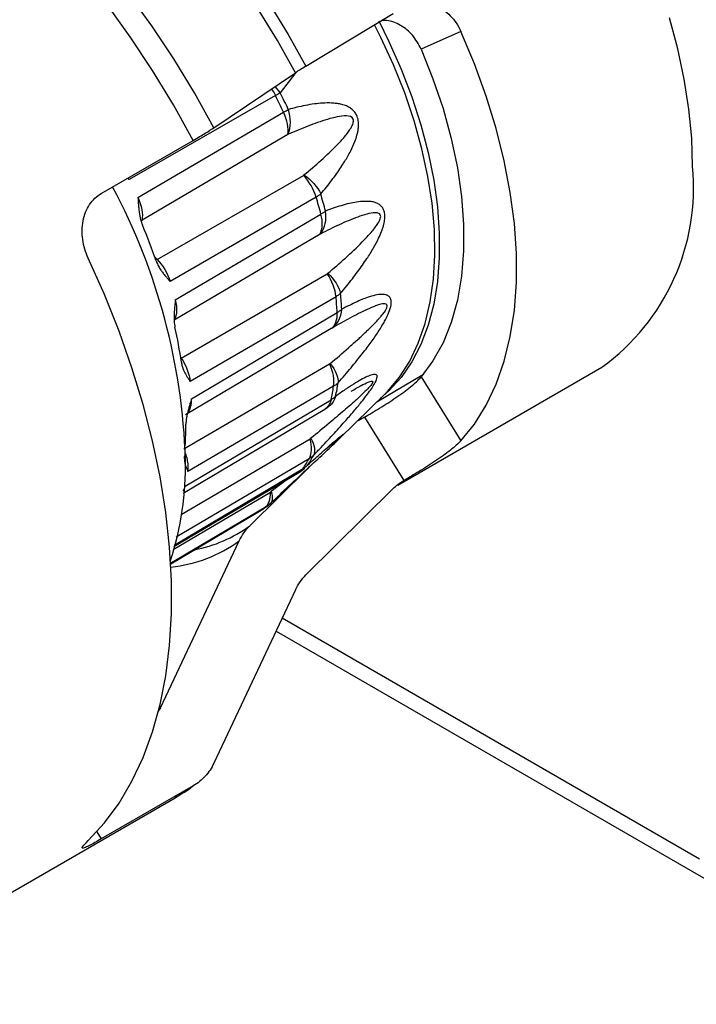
# Model space of a CAD drawing. Header units: millimetres. Extents: x 13 to 546, y 13 to 419.
# Tile 16 of 19: x 454 to 481, y 285 to 324. Entities that reach past the tile are written whole.
import ezdxf

# ---------------------------------------------------------------- set-up
doc = ezdxf.new("R2010")
doc.units = ezdxf.units.MM
doc.header["$LTSCALE"] = 2

msp = doc.modelspace()

# ---------------------------------------------------------------- linework, layer by layer
for p, q in [((465.344, 322.491), (468.846, 324.604)), ((471.573, 323.886), (469.97, 323.179)), ((461.645, 320.016), (464.921, 322.225)), ((464.935, 322.234), (464.31, 321.424)), ((464.094, 321.668), (464.31, 321.424)), ((464.123, 321.307), (458.239, 317.941)), ((458.594, 317.209), (464.446, 320.639)), ((457.122, 317.378), (460.816, 319.511)), ((464.614, 319.739), (458.759, 316.301)), ((464.641, 319.753), (464.614, 319.739)), ((458.239, 317.941), (458.185, 317.992)), ((458.239, 317.941), (458.204, 318.003)), ((459.362, 314.727), (465.241, 318.104)), ((465.753, 317.231), (459.883, 313.847)), ((460.094, 313.104), (465.946, 316.552)), ((458.727, 316.272), (458.759, 316.301)), ((465.911, 315.748), (460.054, 312.293)), ((465.937, 315.762), (465.911, 315.748)), ((459.362, 314.727), (459.27, 314.827)), ((459.362, 314.727), (459.312, 314.706)), ((460.334, 310.76), (466.201, 314.154)), ((466.552, 313.232), (460.692, 309.827)), ((460.743, 309.133), (466.599, 312.598)), ((466.364, 311.953), (460.501, 308.486)), ((466.39, 311.968), (466.364, 311.953)), ((460.334, 310.76), (460.31, 310.795)), ((460.435, 307.116), (466.295, 310.53)), ((468.196, 309.013), (470.061, 310.116)), ((469.037, 305.668), (477.235, 310.4)), ((466.455, 309.633), (460.602, 306.207)), ((469.97, 310.007), (471.573, 307.448)), ((466.686, 307.531), (468.537, 309.347)), ((460.489, 305.618), (466.352, 309.095)), ((460.408, 305.343), (466.101, 308.717)), ((466.101, 308.717), (466.239, 308.808)), ((467.693, 308.389), (467.438, 308.242)), ((467.693, 308.389), (469.284, 305.85)), ((460.336, 304.49), (465.514, 307.526)), ((466.582, 307.432), (466.546, 307.396)), ((465.471, 306.726), (460.124, 303.577)), ((460.036, 303.196), (465.087, 306.19)), ((460.05, 303.258), (465.226, 306.327)), ((463.086, 304.027), (465.442, 306.359)), ((465.087, 306.19), (465.3, 306.346)), ((464.588, 305.894), (463.948, 305.402)), ((469.284, 305.85), (469.252, 305.832)), ((460.009, 303.078), (463.921, 305.384)), ((468.846, 305.522), (465.344, 302.057)), ((463.755, 304.795), (463.929, 304.942)), ((463.679, 304.746), (459.879, 302.499)), ((459.911, 302.505), (463.411, 304.576)), ((463.752, 304.802), (463.679, 304.746)), ((459.505, 296.72), (462.663, 303.425)), ((464.921, 301.455), (461.645, 294.498)), ((464.394, 300.337), (481.164, 290.656)), ((464.144, 299.805), (481.578, 289.74)), ((459.505, 296.72), (459.406, 296.586)), ((459.505, 296.72), (459.439, 296.673)), ((460.816, 293.586), (457.122, 291.454)), ((460.087, 293.111), (460.816, 293.586)), ((445.714, 284.814), (460.087, 293.111)), ((456.94, 291.745), (457.122, 291.454))]:
    msp.add_line(p, q)
at = {"flags": 128}
for points in [[(461.645, 320.016), (460.868, 321.416), (460.037, 322.783), (459.155, 324.112), (458.228, 325.397), (457.259, 326.632), (456.252, 327.812), (455.213, 328.93), (454.146, 329.982), (453.055, 330.962), (451.947, 331.867), (450.825, 332.692), (449.696, 333.434), (448.564, 334.088), (447.434, 334.653), (446.312, 335.125), (445.203, 335.502), (444.112, 335.783), (443.045, 335.966), (442.968, 335.975)], [(448.798, 335.318), (449.356, 335.336), (450.295, 335.282), (451.264, 335.125), (452.257, 334.868), (453.269, 334.511), (454.292, 334.056), (455.321, 333.507), (456.351, 332.866), (457.374, 332.137), (458.385, 331.325), (459.377, 330.434), (460.346, 329.47), (461.285, 328.439), (462.188, 327.345), (463.05, 326.197), (463.867, 325), (464.633, 323.763), (465.344, 322.491)], [(464.921, 322.225), (464.199, 323.517), (463.42, 324.775), (462.59, 325.991), (461.713, 327.159), (460.795, 328.27), (459.841, 329.318), (458.857, 330.298), (457.848, 331.204), (456.82, 332.029), (455.78, 332.77), (454.734, 333.421), (453.688, 333.98), (452.648, 334.442), (451.62, 334.805), (450.61, 335.066), (449.648, 335.223)], [(460.816, 319.511), (460.026, 320.932), (459.182, 322.321), (458.287, 323.672), (457.345, 324.977)], [(468.268, 324.313), (468.68, 323.485), (469.172, 322.373), (469.602, 321.253), (469.964, 320.131), (470.258, 319.017), (470.48, 317.918), (470.629, 316.843), (470.703, 315.8), (470.703, 314.796), (470.629, 313.839), (470.48, 312.936), (470.258, 312.093), (469.964, 311.318), (469.602, 310.615), (469.172, 309.99), (468.68, 309.447), (468.324, 309.138)], [(480.881, 318.458), (480.843, 319.593), (480.731, 320.765), (480.545, 321.966), (480.286, 323.189), (479.956, 324.427)], [(468.537, 309.347), (468.62, 309.43), (469.098, 309.995), (469.512, 310.642), (469.858, 311.365), (470.135, 312.159), (470.339, 313.019), (470.47, 313.939), (470.526, 314.91), (470.507, 315.927), (470.414, 316.981), (470.246, 318.065), (470.005, 319.171), (469.694, 320.29), (469.313, 321.415), (468.867, 322.537), (468.358, 323.647), (468.102, 324.155)], [(471.573, 307.448), (472.117, 308.117), (472.59, 308.875), (472.988, 309.716), (473.311, 310.636), (473.554, 311.627), (473.718, 312.684), (473.799, 313.799), (473.799, 314.965), (473.718, 316.175), (473.554, 317.42), (473.311, 318.693), (472.988, 319.984), (472.59, 321.286), (472.117, 322.59), (471.573, 323.886)], [(469.97, 323.179), (470.448, 321.983), (470.852, 320.783), (471.18, 319.59), (471.428, 318.412), (471.594, 317.26), (471.678, 316.143), (471.678, 315.07), (471.594, 314.05), (471.428, 313.09), (471.18, 312.199), (470.852, 311.384), (470.448, 310.651), (469.97, 310.007)], [(456.599, 291.393), (457.249, 292.102), (457.834, 292.896), (458.353, 293.771), (458.801, 294.725), (459.178, 295.752), (459.482, 296.848), (459.711, 298.007), (459.864, 299.225), (459.941, 300.497), (459.941, 301.815), (459.864, 303.175), (459.711, 304.57), (459.482, 305.994), (459.178, 307.44), (458.801, 308.903), (458.353, 310.374), (457.834, 311.848), (457.249, 313.318), (456.599, 314.777)]]:
    msp.add_lwpolyline(points, dxfattribs=at)
for centre, radius, start, end in [((440.147, 309.288), 26.82, 25.0374, 26.6244), ((440.384, 309.425), 26.766, 25.0291, 26.6327), ((472.027, 317.61), 8.894, 305.8419, 5.4702), ((435.635, 305.911), 24.879, 1.8025, 28.128), ((443.716, 310.6), 23.013, 14.9904, 16.7479), ((443.946, 310.734), 22.967, 14.9812, 16.7572), ((435.281, 306.278), 25.467, 19.2377, 22.7171), ((449.787, 311.678), 16.837, 3.131, 5.2956), ((450.005, 311.81), 16.803, 3.1196, 5.3069), ((440.394, 307.687), 20.157, 8.3122, 12.3788), ((455.824, 311.395), 10.776, 347.6753, 350.59), ((456.03, 311.528), 10.755, 347.66, 350.6053), ((446.49, 308.157), 14.032, 356.2886, 359.8316), ((459.838, 310.171), 6.693, 326.4017, 330.4425), ((447.944, 306.473), 12.56, 342.2104, 1.0064), ((459.639, 310.036), 6.706, 326.4227, 330.4215), ((460.736, 309.099), 5.255, 300.6109, 304.066), ((459.842, 308.492), 5.518, 280.6652, 305.996), ((459.327, 308.034), 5.689, 275.9635, 305.8992)]:
    msp.add_arc(centre, radius, start, end)
for points, knots in [([(469.284, 324.861), (469.378, 324.915), (469.476, 324.957), (469.68, 325.017), (469.788, 325.034), (470.006, 325.044), (470.116, 325.037), (470.336, 324.997), (470.447, 324.964), (470.768, 324.83), (470.972, 324.691), (471.319, 324.34), (471.466, 324.125), (471.573, 323.886)], [0, 0, 0, 0, 0.125, 0.125, 0.25, 0.25, 0.375, 0.375, 0.5, 0.5, 0.75, 0.75, 1, 1, 1, 1]), ([(469.97, 323.179), (469.865, 323.374), (469.655, 323.765), (469.156, 324.151), (468.7, 324.344), (468.439, 324.319), (468.363, 324.312)], [0, 0, 0, 0, 0.2934561, 0.5869909, 0.8790984, 1, 1, 1, 1]), ([(463.96, 321.577), (463.971, 321.562), (464.034, 321.479), (464.083, 321.385), (464.123, 321.307)], [0, 0, 0, 0, 0.180707, 1, 1, 1, 1]), ([(464.31, 321.424), (464.282, 321.405), (464.224, 321.367), (464.156, 321.327), (464.123, 321.307)], [0, 0, 0, 0, 0.500298, 1, 1, 1, 1]), ([(464.446, 320.639), (464.48, 320.658), (464.548, 320.698), (464.607, 320.732), (464.637, 320.75)], [0, 0, 0, 0, 0.499702, 1, 1, 1, 1]), ([(465.938, 317.356), (466.015, 317.449), (466.165, 317.629), (466.377, 317.9), (466.572, 318.164), (466.748, 318.419), (466.941, 318.72), (467.135, 319.059), (467.298, 319.411), (467.387, 319.68), (467.431, 319.864), (467.459, 320.034), (467.463, 320.238), (467.42, 320.451), (467.333, 320.615), (467.227, 320.734), (467.089, 320.836), (466.921, 320.917), (466.741, 320.966), (466.558, 320.994), (466.317, 321.014), (466.025, 321.012), (465.673, 320.974), (465.328, 320.914), (464.976, 320.84), (464.75, 320.78), (464.637, 320.75)], [0, 0, 0, 0, 0.055715, 0.108217, 0.157539, 0.203725, 0.246826, 0.314824, 0.371542, 0.407619, 0.427294, 0.444434, 0.472042, 0.500253, 0.519426, 0.540667, 0.565357, 0.59543, 0.628886, 0.658171, 0.690312, 0.753765, 0.810399, 0.876663, 0.938269, 1, 1, 1, 1]), ([(465.266, 318.122), (465.498, 318.313), (465.954, 318.703), (466.501, 319.216), (466.907, 319.657), (467.128, 319.95), (467.252, 320.196), (467.265, 320.442), (466.972, 320.518), (466.599, 320.46), (466.071, 320.324), (465.425, 320.087), (464.901, 319.868), (464.641, 319.753)], [0, 0, 0, 0, 0.1186114, 0.2372228, 0.2965285, 0.3558342, 0.3854871, 0.4151399, 0.4744456, 0.5337513, 0.593057, 0.7116685, 0.8302799, 0.8302799, 0.8302799, 0.8302799]), ([(460.816, 319.511), (460.996, 319.615), (461.156, 319.709), (461.434, 319.879), (461.553, 319.954), (461.645, 320.016)], [0, 0, 0, 0, 0.5, 0.5, 1, 1, 1, 1]), ([(456.599, 314.777), (456.543, 314.896), (456.497, 315.018), (456.422, 315.268), (456.394, 315.397), (456.358, 315.655), (456.351, 315.782), (456.356, 316.035), (456.369, 316.161), (456.438, 316.52), (456.527, 316.743), (456.774, 317.116), (456.935, 317.27), (457.122, 317.378)], [0, 0, 0, 0, 0.125, 0.125, 0.25, 0.25, 0.375, 0.375, 0.5, 0.5, 0.75, 0.75, 1, 1, 1, 1]), ([(458.594, 317.209), (458.599, 317.135), (458.606, 317.012), (458.619, 316.829), (458.636, 316.665), (458.661, 316.503), (458.692, 316.359), (458.727, 316.23), (458.758, 316.151), (458.772, 316.113)], [0, 0, 0, 0, 0.200272, 0.331878, 0.495614, 0.642231, 0.771136, 0.890043, 1, 1, 1, 1]), ([(465.938, 317.356), (465.91, 317.335), (465.854, 317.292), (465.786, 317.252), (465.753, 317.231)], [0, 0, 0, 0, 0.500298, 1, 1, 1, 1]), ([(466.736, 313.365), (466.818, 313.463), (466.977, 313.655), (467.204, 313.943), (467.416, 314.222), (467.61, 314.491), (467.826, 314.808), (468.048, 315.161), (468.245, 315.526), (468.366, 315.802), (468.434, 315.99), (468.485, 316.162), (468.521, 316.366), (468.517, 316.577), (468.467, 316.736), (468.393, 316.848), (468.289, 316.94), (468.155, 317.01), (468.006, 317.046), (467.85, 317.061), (467.643, 317.063), (467.387, 317.039), (467.073, 316.975), (466.762, 316.889), (466.443, 316.788), (466.236, 316.71), (466.133, 316.671)], [0, 0, 0, 0, 0.055682, 0.108145, 0.157425, 0.203564, 0.246613, 0.31464, 0.371382, 0.407449, 0.427107, 0.444242, 0.471844, 0.500041, 0.519217, 0.540463, 0.565163, 0.595204, 0.628625, 0.657862, 0.689911, 0.753356, 0.810263, 0.876699, 0.938166, 1, 1, 1, 1]), ([(466.227, 314.172), (466.463, 314.373), (466.933, 314.781), (467.499, 315.312), (467.932, 315.767), (468.175, 316.067), (468.326, 316.317), (468.379, 316.562), (468.131, 316.625), (467.791, 316.551), (467.302, 316.394), (466.686, 316.129), (466.187, 315.889), (465.937, 315.762)], [0, 0, 0, 0, 0.1185851, 0.2371702, 0.2964627, 0.3557553, 0.3854015, 0.4150478, 0.4743404, 0.5336329, 0.5929255, 0.7115105, 0.8300956, 0.8300956, 0.8300956, 0.8300956]), ([(465.946, 316.552), (465.979, 316.573), (466.047, 316.613), (466.104, 316.652), (466.133, 316.671)], [0, 0, 0, 0, 0.499702, 1, 1, 1, 1]), ([(459.326, 314.669), (459.336, 314.641), (459.357, 314.585), (459.396, 314.502), (459.441, 314.417), (459.501, 314.319), (459.579, 314.207), (459.668, 314.094), (459.771, 313.974), (459.841, 313.895), (459.883, 313.847)], [0, 0, 0, 0, 0.081717, 0.168301, 0.260233, 0.357918, 0.504504, 0.66819, 0.799774, 1, 1, 1, 1]), ([(466.736, 313.365), (466.708, 313.341), (466.653, 313.294), (466.585, 313.253), (466.552, 313.232)], [0, 0, 0, 0, 0.500298, 1, 1, 1, 1]), ([(466.641, 309.772), (466.73, 309.875), (466.903, 310.074), (467.153, 310.371), (467.386, 310.656), (467.603, 310.928), (467.846, 311.245), (468.103, 311.597), (468.328, 311.937), (468.479, 312.193), (468.599, 312.415), (468.716, 312.679), (468.79, 312.976), (468.752, 313.166), (468.669, 313.267), (468.56, 313.311), (468.479, 313.323), (468.36, 313.327), (468.184, 313.308), (467.84, 313.217), (467.368, 313.029), (466.989, 312.832), (466.783, 312.725)], [0, 0, 0, 0, 0.056117, 0.108817, 0.158134, 0.204108, 0.246791, 0.314265, 0.371239, 0.398081, 0.422057, 0.461297, 0.500014, 0.532173, 0.564575, 0.596134, 0.626247, 0.629174, 0.685964, 0.753605, 0.865832, 1, 1, 1, 1]), ([(460.094, 313.104), (460.087, 313.029), (460.075, 312.906), (460.058, 312.722), (460.047, 312.558), (460.044, 312.396), (460.049, 312.252), (460.06, 312.124), (460.075, 312.046), (460.082, 312.008)], [0, 0, 0, 0, 0.200276, 0.331885, 0.495623, 0.642244, 0.771143, 0.890046, 1, 1, 1, 1]), ([(466.321, 310.549), (466.565, 310.754), (466.929, 311.066), (467.335, 311.428), (467.573, 311.646), (467.809, 311.867), (468.054, 312.108), (468.247, 312.314), (468.332, 312.41), (468.383, 312.471), (468.505, 312.617), (468.697, 312.919), (468.525, 312.96), (468.387, 312.937), (468.287, 312.913), (468.09, 312.846), (467.694, 312.677), (467.109, 312.377), (466.63, 312.108), (466.39, 311.968)], [0, 0, 0, 0, 0.1185494, 0.1778241, 0.2000521, 0.2370988, 0.2963735, 0.3260109, 0.3408296, 0.3445342, 0.3556482, 0.4149229, 0.4741976, 0.481607, 0.503835, 0.5334724, 0.5927471, 0.7112965, 0.8298459, 0.8298459, 0.8298459, 0.8298459]), ([(466.599, 312.598), (466.632, 312.618), (466.699, 312.659), (466.755, 312.703), (466.783, 312.725)], [0, 0, 0, 0, 0.499702, 1, 1, 1, 1]), ([(460.339, 310.601), (460.344, 310.575), (460.353, 310.52), (460.373, 310.441), (460.399, 310.36), (460.435, 310.268), (460.485, 310.162), (460.544, 310.056), (460.616, 309.944), (460.663, 309.871), (460.692, 309.827)], [0, 0, 0, 0, 0.08176, 0.168389, 0.260371, 0.358109, 0.504661, 0.668313, 0.799845, 1, 1, 1, 1]), ([(465.659, 306.87), (465.756, 306.972), (465.945, 307.171), (466.22, 307.466), (466.479, 307.746), (466.722, 308.013), (466.998, 308.322), (467.293, 308.662), (467.584, 309.011), (467.811, 309.302), (467.956, 309.504), (468.048, 309.645), (468.122, 309.768), (468.185, 309.897), (468.213, 310.004), (468.204, 310.068), (468.167, 310.106), (468.098, 310.116), (467.981, 310.095), (467.8, 310.025), (467.551, 309.896), (467.253, 309.718), (466.913, 309.496), (466.666, 309.321), (466.537, 309.229)], [0, 0, 0, 0, 0.055982, 0.108606, 0.157905, 0.203921, 0.246706, 0.314266, 0.37121, 0.411295, 0.445361, 0.459165, 0.472287, 0.500254, 0.519688, 0.541016, 0.565638, 0.594543, 0.628908, 0.686003, 0.753663, 0.82721, 0.909259, 1, 1, 1, 1]), ([(467.167, 309.438), (467.301, 309.516), (467.536, 309.653), (467.815, 309.79), (467.974, 309.846), (468.024, 309.831), (468.029, 309.807), (468.024, 309.786), (468.012, 309.761), (467.99, 309.723), (467.93, 309.642), (467.796, 309.496), (467.605, 309.309), (467.377, 309.099), (467.132, 308.88), (466.761, 308.558), (466.225, 308.105), (465.785, 307.744), (465.54, 307.544)], [0, 0, 0, 0, 0.1261108, 0.2204767, 0.281535, 0.3011464, 0.3090018, 0.316166, 0.3221603, 0.3285188, 0.3433775, 0.3769882, 0.436664, 0.4962337, 0.5603274, 0.6353572, 0.7974805, 1, 1, 1, 1]), ([(466.641, 309.772), (466.613, 309.747), (466.556, 309.696), (466.489, 309.654), (466.455, 309.633)], [0, 0, 0, 0, 0.5002984, 1, 1, 1, 1]), ([(467.693, 308.389), (467.787, 308.443), (467.885, 308.501), (468.09, 308.623), (468.197, 308.688), (468.415, 308.822), (468.525, 308.891), (468.745, 309.032), (468.856, 309.106), (469.176, 309.323), (469.379, 309.471), (469.722, 309.751), (469.866, 309.886), (469.97, 310.007)], [0, 0, 0, 0, 0.125, 0.125, 0.25, 0.25, 0.375, 0.375, 0.5, 0.5, 0.75, 0.75, 1, 1, 1, 1]), ([(466.537, 309.229), (466.473, 309.074), (466.398, 308.893), (466.236, 308.817), (466.212, 308.806)], [0, 0, 0, 0, 0.853523, 1, 1, 1, 1]), ([(466.352, 309.095), (466.386, 309.115), (466.453, 309.157), (466.509, 309.205), (466.537, 309.229)], [0, 0, 0, 0, 0.499702, 1, 1, 1, 1]), ([(460.743, 309.133), (460.723, 309.063), (460.689, 308.947), (460.624, 308.724), (460.571, 308.516), (460.536, 308.311), (460.524, 308.195), (460.523, 308.133), (460.522, 308.115)], [0, 0, 0, 0, 0.200297, 0.33192, 0.642108, 0.799793, 0.942597, 1, 1, 1, 1]), ([(460.594, 308.575), (460.6, 308.581), (460.644, 308.622), (460.695, 308.738), (460.744, 308.917), (460.744, 309.061), (460.743, 309.133)], [0, 0, 0, 0, 0.0527918, 0.3685765, 0.6843613, 1, 1, 1, 1]), ([(466.352, 309.095), (466.335, 309.037), (466.301, 308.921), (466.213, 308.794), (466.135, 308.743), (466.099, 308.72)], [0, 0, 0, 0, 0.349291, 0.698725, 1, 1, 1, 1]), ([(465.412, 306.468), (465.579, 306.617), (465.911, 306.916), (466.298, 307.258), (466.569, 307.49), (466.722, 307.618), (466.814, 307.691), (466.851, 307.716), (466.862, 307.719), (466.855, 307.706), (466.83, 307.677), (466.785, 307.63), (466.736, 307.58), (466.697, 307.542), (466.686, 307.531)], [0, 0, 0, 0, 0.235645, 0.470296, 0.591628, 0.708944, 0.773016, 0.830782, 0.867111, 0.899486, 0.928857, 0.956486, 0.987391, 1, 1, 1, 1]), ([(463.929, 304.942), (464.426, 305.41), (465.125, 306.067), (465.937, 306.819), (466.339, 307.198), (466.519, 307.371), (466.607, 307.454)], [0, 0, 0, 0, 0.571236, 0.802382, 0.904322, 1, 1, 1, 1]), ([(466.58, 307.5), (466.601, 307.512), (466.632, 307.53), (466.638, 307.526), (466.631, 307.516), (466.621, 307.505), (466.606, 307.49), (466.58, 307.466), (466.507, 307.402), (466.349, 307.272), (466.18, 307.135), (466.063, 307.043), (466.029, 307.015)], [0, 0, 0, 0, 0.162157, 0.227312, 0.255154, 0.281305, 0.30796, 0.335841, 0.399351, 0.575615, 0.873658, 1, 1, 1, 1]), ([(466.686, 307.531), (466.67, 307.516), (466.639, 307.486), (466.601, 307.449), (466.582, 307.432)], [0, 0, 0, 0, 0.5102963, 1, 1, 1, 1]), ([(471.573, 307.448), (471.52, 307.39), (471.457, 307.33), (471.315, 307.202), (471.234, 307.134), (471.059, 306.996), (470.966, 306.926), (470.768, 306.783), (470.662, 306.71), (470.342, 306.494), (470.115, 306.35), (469.682, 306.084), (469.471, 305.958), (469.284, 305.85)], [0, 0, 0, 0, 0.125, 0.125, 0.25, 0.25, 0.375, 0.375, 0.5, 0.5, 0.75, 0.75, 1, 1, 1, 1]), ([(460.462, 306.859), (460.46, 306.836), (460.456, 306.788), (460.457, 306.719), (460.463, 306.65), (460.474, 306.571), (460.495, 306.482), (460.524, 306.394), (460.561, 306.302), (460.587, 306.243), (460.602, 306.207)], [0, 0, 0, 0, 0.0817167, 0.1682993, 0.2602301, 0.3579118, 0.504502, 0.6681905, 0.7997741, 1, 1, 1, 1]), ([(460.602, 306.207), (460.609, 306.275), (460.623, 306.409), (460.594, 306.639), (460.55, 306.831), (460.504, 306.944), (460.49, 306.978)], [0, 0, 0, 0, 0.2923922, 0.5849197, 0.8774472, 1, 1, 1, 1]), ([(465.659, 306.87), (465.63, 306.843), (465.573, 306.79), (465.505, 306.747), (465.471, 306.726)], [0, 0, 0, 0, 0.500298, 1, 1, 1, 1]), ([(465.226, 306.327), (465.26, 306.348), (465.327, 306.391), (465.384, 306.442), (465.412, 306.468)], [0, 0, 0, 0, 0.499702, 1, 1, 1, 1]), ([(465.226, 306.327), (465.195, 306.284), (465.155, 306.228), (465.097, 306.2), (465.084, 306.194)], [0, 0, 0, 0, 0.777001, 1, 1, 1, 1]), ([(465.499, 306.412), (465.433, 306.35), (465.318, 306.243), (465.206, 306.139), (465.159, 306.095)], [0, 0, 0, 0, 0.578049, 1, 1, 1, 1]), ([(460.414, 305.427), (460.419, 305.434), (460.456, 305.484), (460.474, 305.556), (460.489, 305.618)], [0, 0, 0, 0, 0.14488, 1, 1, 1, 1]), ([(461.645, 294.498), (461.553, 294.303), (461.437, 294.129), (461.159, 293.822), (460.996, 293.69), (460.816, 293.586)], [0, 0, 0, 0, 0.5, 0.5, 1, 1, 1, 1]), ([(460.081, 293.12), (460.252, 293.214), (460.506, 293.353), (460.737, 293.527), (460.811, 293.584)], [0, 0, 0, 0, 0.676593, 1, 1, 1, 1]), ([(457.122, 291.454), (457.029, 291.4), (456.943, 291.351), (456.786, 291.264), (456.714, 291.226), (456.589, 291.162), (456.536, 291.136), (456.449, 291.099), (456.415, 291.087), (456.346, 291.075), (456.341, 291.097), (456.411, 291.201), (456.487, 291.284), (456.599, 291.393)], [0, 0, 0, 0, 0.125, 0.125, 0.25, 0.25, 0.375, 0.375, 0.5, 0.5, 0.75, 0.75, 1, 1, 1, 1])]:
    msp.add_open_spline(points, degree=3, knots=knots)
for points in [[(465.344, 322.491), (465.17, 322.387), (465.029, 322.298), (464.921, 322.225)], [(464.641, 319.753), (464.747, 320.044), (464.745, 320.413), (464.637, 320.75)], [(464.614, 319.739), (464.655, 319.996), (464.593, 320.328), (464.446, 320.639)], [(465.241, 318.104), (465.25, 318.109), (465.259, 318.115), (465.266, 318.122)], [(465.753, 317.231), (465.659, 317.547), (465.47, 317.87), (465.241, 318.104)], [(465.266, 318.122), (465.558, 317.929), (465.806, 317.646), (465.938, 317.356)], [(458.594, 317.209), (458.74, 316.894), (458.801, 316.557), (458.759, 316.301)], [(465.911, 315.748), (466.018, 315.942), (466.031, 316.239), (465.946, 316.552)], [(465.937, 315.762), (466.108, 315.992), (466.181, 316.329), (466.133, 316.671)], [(459.362, 314.727), (459.593, 314.492), (459.786, 314.166), (459.883, 313.847)], [(466.201, 314.154), (466.211, 314.16), (466.219, 314.166), (466.227, 314.172)], [(466.552, 313.232), (466.525, 313.529), (466.396, 313.87), (466.201, 314.154)], [(466.227, 314.172), (466.484, 313.931), (466.673, 313.632), (466.736, 313.365)], [(460.094, 313.104), (460.179, 312.786), (460.164, 312.486), (460.054, 312.293)], [(466.364, 311.953), (466.529, 312.069), (466.615, 312.307), (466.599, 312.598)], [(466.39, 311.968), (466.618, 312.122), (466.764, 312.402), (466.783, 312.725)], [(460.334, 310.76), (460.531, 310.473), (460.664, 310.128), (460.692, 309.827)], [(466.295, 310.53), (466.304, 310.536), (466.313, 310.542), (466.321, 310.549)], [(466.455, 309.633), (466.499, 309.888), (466.439, 310.219), (466.295, 310.53)], [(466.321, 310.549), (466.529, 310.282), (466.647, 309.994), (466.641, 309.772)], [(465.471, 306.726), (465.581, 306.917), (465.596, 307.212), (465.514, 307.526)], [(465.514, 307.526), (465.523, 307.531), (465.532, 307.537), (465.54, 307.544)], [(465.54, 307.544), (465.687, 307.276), (465.731, 307.026), (465.659, 306.87)], [(468.846, 305.522), (468.968, 305.643), (469.103, 305.746), (469.252, 305.832)], [(463.679, 304.746), (463.846, 304.858), (463.935, 305.094), (463.921, 305.384)], [(463.948, 305.402), (464.028, 305.157), (464, 304.968), (463.871, 304.893)], [(463.921, 305.384), (463.93, 305.389), (463.939, 305.395), (463.948, 305.402)], [(462.663, 303.425), (462.771, 303.655), (462.912, 303.855), (463.086, 304.027)], [(464.921, 301.455), (465.029, 301.684), (465.17, 301.885), (465.344, 302.057)]]:
    msp.add_open_spline(points, degree=3)

doc.saveas('drawing.dxf')
